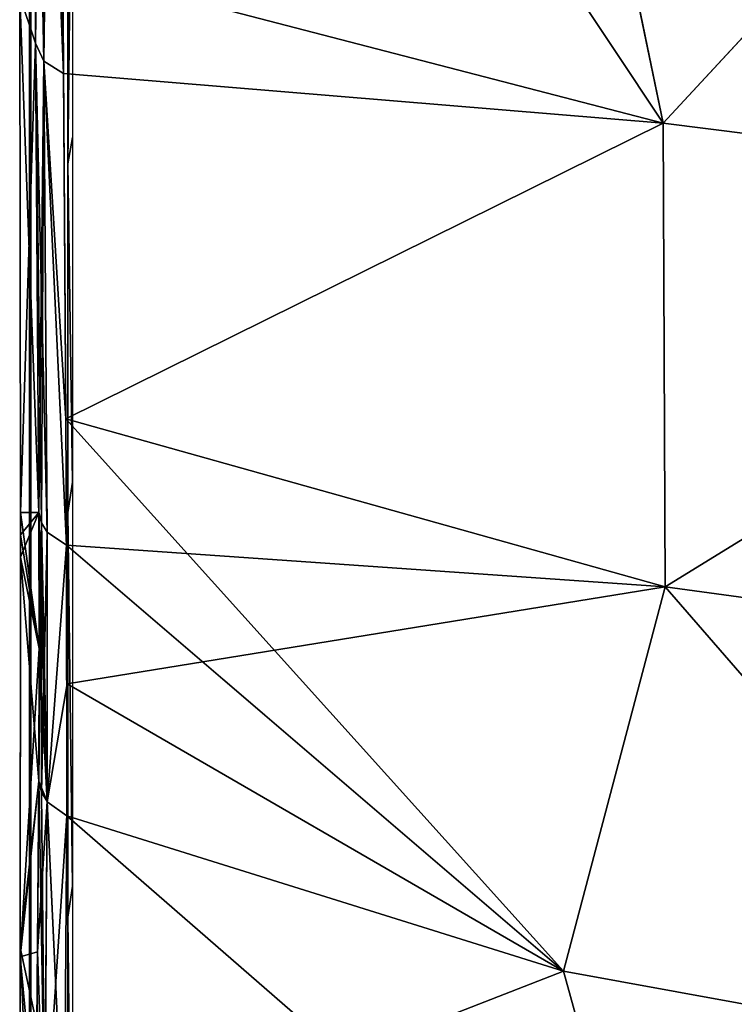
# Model space of a CAD drawing. Header units: millimetres. Extents: x -115 to 115, y -44 to 583.
# Tile 7 of 102: x -67 to -37, y 50 to 92. Entities that reach past the tile are written whole.
import ezdxf

# ---------------------------------------------------------------- set-up
doc = ezdxf.new("R2010")
doc.units = ezdxf.units.MM
doc.header["$LTSCALE"] = 67.002822
for name, color, linetype in [('106', 7, 'CONTINUOUS'), ('110', 7, 'CONTINUOUS'), ('125', 7, 'CONTINUOUS'), ('126', 7, 'CONTINUOUS'), ('127', 7, 'CONTINUOUS'), ('128', 7, 'CONTINUOUS'), ('137', 7, 'CONTINUOUS'), ('139', 7, 'CONTINUOUS'), ('146', 7, 'CONTINUOUS'), ('147', 7, 'CONTINUOUS'), ('160', 7, 'CONTINUOUS'), ('161', 7, 'CONTINUOUS'), ('162', 7, 'CONTINUOUS'), ('163', 7, 'CONTINUOUS'), ('164', 7, 'CONTINUOUS'), ('165', 7, 'CONTINUOUS'), ('166', 7, 'CONTINUOUS'), ('187', 7, 'CONTINUOUS'), ('188', 7, 'CONTINUOUS'), ('192', 7, 'CONTINUOUS'), ('97', 7, 'CONTINUOUS')]:
    doc.layers.add(name, color=color, linetype=linetype)

msp = doc.modelspace()

# ---------------------------------------------------------------- linework, layer by layer
at = {"layer": '106', "color": 7, "linetype": 'Continuous'}
for points in [[(-54.764, 109.843, 220.467), (-65.053, 93.9, 198.475), (-39.788, 87.334, 204.469), (-54.764, 109.843, 220.467)], [(-44.131, 108.307, 223.801), (-54.764, 109.843, 220.467), (-39.788, 87.334, 204.469), (-44.131, 108.307, 223.801)], [(-22.264, 106.243, 228.276), (-44.131, 108.307, 223.801), (-39.788, 87.334, 204.469), (-22.264, 106.243, 228.276)], [(-22.264, 106.243, 228.276), (-39.788, 87.334, 204.469), (-13.39, 84.005, 207.509), (-22.264, 106.243, 228.276)], [(-65.03, 89.42, 193.476), (-64.939, 74.887, 175.631), (-65.053, 93.9, 198.475), (-65.03, 89.42, 193.476)], [(-65.053, 93.9, 198.475), (-64.939, 74.887, 175.631), (-39.788, 87.334, 204.469), (-65.053, 93.9, 198.475)], [(-64.939, 74.887, 175.631), (-39.715, 67.808, 180.955), (-39.788, 87.334, 204.469), (-64.939, 74.887, 175.631)], [(-39.788, 87.334, 204.469), (-39.715, 67.808, 180.955), (-13.39, 84.005, 207.509), (-39.788, 87.334, 204.469)], [(-39.715, 67.808, 180.955), (-13.365, 64.219, 183.656), (-13.39, 84.005, 207.509), (-39.715, 67.808, 180.955)], [(-64.898, 69.574, 168.383), (-43.989, 51.645, 155.125), (-64.939, 74.887, 175.631), (-64.898, 69.574, 168.383)], [(-64.939, 74.887, 175.631), (-43.989, 51.645, 155.125), (-39.715, 67.808, 180.955), (-64.939, 74.887, 175.631)], [(-64.871, 63.73, 159.857), (-43.989, 51.645, 155.125), (-64.898, 69.574, 168.383), (-64.871, 63.73, 159.857)], [(-43.989, 51.645, 155.125), (-22.214, 47.671, 157.562), (-39.715, 67.808, 180.955), (-43.989, 51.645, 155.125)], [(-39.715, 67.808, 180.955), (-22.214, 47.671, 157.562), (-13.365, 64.219, 183.656), (-39.715, 67.808, 180.955)], [(-64.896, 58.182, 151.116), (-43.989, 51.645, 155.125), (-64.871, 63.73, 159.857), (-64.896, 58.182, 151.116)]]:
    msp.add_3dface(points, dxfattribs=at)
at = {"layer": '110', "color": 7, "linetype": 'Continuous'}
for points in [[(-64.896, 58.182, 151.116), (-64.996, 43.446, 129.133), (-39.755, 36.3, 134.393), (-64.896, 58.182, 151.116)], [(-43.989, 51.645, 155.125), (-64.896, 58.182, 151.116), (-39.755, 36.3, 134.393), (-43.989, 51.645, 155.125)], [(-22.214, 47.671, 157.562), (-43.989, 51.645, 155.125), (-39.755, 36.3, 134.393), (-22.214, 47.671, 157.562)]]:
    msp.add_3dface(points, dxfattribs=at)
at = {"layer": '125', "color": 7, "linetype": 'Continuous'}
for points in [[(-65.725, 58.775, 150.759), (-66.073, 59.634, 150.236), (-66.126, 52.45, 139.011), (-65.725, 58.775, 150.759)], [(-65.827, 44.006, 128.723), (-65.725, 58.775, 150.759), (-66.126, 52.45, 139.011), (-65.827, 44.006, 128.723)], [(-65.725, 58.775, 150.759), (-65.827, 44.006, 128.723), (-65.714, 58.761, 150.767), (-65.725, 58.775, 150.759)], [(-65.827, 44.006, 128.723), (-64.896, 58.182, 151.116), (-65.714, 58.761, 150.767), (-65.827, 44.006, 128.723)], [(-64.996, 43.446, 129.133), (-64.896, 58.182, 151.116), (-65.827, 44.006, 128.723), (-64.996, 43.446, 129.133)], [(-66.174, 44.816, 128.119), (-65.827, 44.006, 128.723), (-66.126, 52.45, 139.011), (-66.174, 44.816, 128.119)]]:
    msp.add_3dface(points, dxfattribs=at)
at = {"layer": '126', "color": 7, "linetype": 'Continuous'}
for points in [[(-66.074, 70.938, 167.406), (-66.84, 70.938, 147.463), (-66.839, 69.998, 145.961), (-66.074, 70.938, 167.406)], [(-66.84, 69.062, 144.445), (-66.074, 70.938, 167.406), (-66.839, 69.998, 145.961), (-66.84, 69.062, 144.445)], [(-66.074, 70.938, 167.406), (-66.84, 69.062, 144.445), (-66.049, 65.221, 159.055), (-66.074, 70.938, 167.406)], [(-66.84, 69.062, 144.445), (-66.86, 52.238, 119.639), (-66.049, 65.221, 159.055), (-66.84, 69.062, 144.445)], [(-66.86, 52.238, 119.639), (-66.073, 59.634, 150.236), (-66.049, 65.221, 159.055), (-66.86, 52.238, 119.639)], [(-66.126, 52.45, 139.011), (-66.073, 59.634, 150.236), (-66.86, 52.238, 119.639), (-66.126, 52.45, 139.011)], [(-66.875, 33.11, 96.367), (-66.174, 44.816, 128.119), (-66.86, 52.238, 119.639), (-66.875, 33.11, 96.367)], [(-66.174, 44.816, 128.119), (-66.126, 52.45, 139.011), (-66.86, 52.238, 119.639), (-66.174, 44.816, 128.119)]]:
    msp.add_3dface(points, dxfattribs=at)
at = {"layer": '127', "color": 7, "linetype": 'Continuous'}
for points in [[(-65.725, 58.775, 150.759), (-66.074, 70.938, 167.406), (-66.049, 65.221, 159.055), (-65.725, 58.775, 150.759)], [(-66.074, 70.938, 167.406), (-65.725, 58.775, 150.759), (-65.961, 70.506, 167.713), (-66.074, 70.938, 167.406)], [(-65.961, 70.506, 167.713), (-65.725, 58.775, 150.759), (-65.712, 70.117, 167.992), (-65.961, 70.506, 167.713)], [(-65.725, 58.775, 150.759), (-65.714, 58.761, 150.767), (-65.712, 70.117, 167.992), (-65.725, 58.775, 150.759)], [(-65.714, 58.761, 150.767), (-64.898, 69.574, 168.383), (-65.712, 70.117, 167.992), (-65.714, 58.761, 150.767)], [(-64.896, 58.182, 151.116), (-64.898, 69.574, 168.383), (-65.714, 58.761, 150.767), (-64.896, 58.182, 151.116)], [(-64.896, 58.182, 151.116), (-64.871, 63.73, 159.857), (-64.898, 69.574, 168.383), (-64.896, 58.182, 151.116)], [(-66.073, 59.634, 150.236), (-65.725, 58.775, 150.759), (-66.049, 65.221, 159.055), (-66.073, 59.634, 150.236)]]:
    msp.add_3dface(points, dxfattribs=at)
at = {"layer": '128', "color": 7, "linetype": 'Continuous'}
for points in [[(-66.296, 112.873, 215.165), (-66.206, 90.696, 192.351), (-65.855, 89.935, 193.021), (-66.296, 112.873, 215.165)], [(-65.948, 112.182, 215.917), (-66.296, 112.873, 215.165), (-65.855, 89.935, 193.021), (-65.948, 112.182, 215.917)], [(-65.948, 112.182, 215.917), (-65.03, 89.42, 193.476), (-65.053, 93.9, 198.475), (-65.948, 112.182, 215.917)], [(-65.03, 89.42, 193.476), (-65.948, 112.182, 215.917), (-65.855, 89.935, 193.021), (-65.03, 89.42, 193.476)], [(-66.206, 90.696, 192.351), (-66.074, 70.938, 167.406), (-65.961, 70.506, 167.713), (-66.206, 90.696, 192.351)], [(-66.206, 90.696, 192.351), (-65.961, 70.506, 167.713), (-65.712, 70.117, 167.992), (-66.206, 90.696, 192.351)], [(-66.206, 90.696, 192.351), (-65.712, 70.117, 167.992), (-65.855, 89.935, 193.021), (-66.206, 90.696, 192.351)], [(-64.898, 69.574, 168.383), (-64.939, 74.887, 175.631), (-65.855, 89.935, 193.021), (-64.898, 69.574, 168.383)], [(-65.712, 70.117, 167.992), (-64.898, 69.574, 168.383), (-65.855, 89.935, 193.021), (-65.712, 70.117, 167.992)], [(-64.939, 74.887, 175.631), (-65.03, 89.42, 193.476), (-65.855, 89.935, 193.021), (-64.939, 74.887, 175.631)]]:
    msp.add_3dface(points, dxfattribs=at)
at = {"layer": '137', "color": 7, "linetype": 'Continuous'}
for points in [[(-64.85, 85.622, 165.032), (-64.85, 102.161, 185.394), (-64.65, 103.054, 184.141), (-64.85, 85.622, 165.032)], [(-64.65, 86.724, 164.001), (-64.85, 85.622, 165.032), (-64.65, 103.054, 184.141), (-64.65, 86.724, 164.001)], [(-64.65, 72.217, 142.51), (-64.85, 85.622, 165.032), (-64.65, 86.724, 164.001), (-64.65, 72.217, 142.51)], [(-64.85, 70.938, 143.295), (-64.85, 85.622, 165.032), (-64.65, 72.217, 142.51), (-64.85, 70.938, 143.295)]]:
    msp.add_3dface(points, dxfattribs=at)
at = {"layer": '139', "color": 7, "linetype": 'Continuous'}
for points in [[(-64.85, 70.938, 143.295), (-64.65, 72.217, 142.51), (-64.65, 55.218, 117.446), (-64.85, 70.938, 143.295)], [(-64.85, 70.938, 143.295), (-64.65, 55.218, 117.446), (-64.85, 53.909, 118.2), (-64.85, 70.938, 143.295)], [(-64.65, 55.218, 117.446), (-64.65, 35.996, 94.044), (-64.85, 53.909, 118.2), (-64.65, 55.218, 117.446)], [(-64.85, 53.909, 118.2), (-64.65, 35.996, 94.044), (-64.85, 34.641, 94.781), (-64.85, 53.909, 118.2)]]:
    msp.add_3dface(points, dxfattribs=at)
at = {"layer": '146', "color": 7, "linetype": 'Continuous'}
for points in [[(-66.4, 69.062, 144.445), (-66.457, 70.938, 143.295), (-66.457, 53.909, 118.2), (-66.4, 69.062, 144.445)], [(-66.4, 52.148, 119.518), (-66.4, 69.062, 144.445), (-66.457, 53.909, 118.2), (-66.4, 52.148, 119.518)], [(-66.457, 34.641, 94.781), (-66.4, 52.148, 119.518), (-66.457, 53.909, 118.2), (-66.457, 34.641, 94.781)], [(-66.4, 33.008, 96.255), (-66.4, 52.148, 119.518), (-66.457, 34.641, 94.781), (-66.4, 33.008, 96.255)]]:
    msp.add_3dface(points, dxfattribs=at)
at = {"layer": '147', "color": 7, "linetype": 'Continuous'}
for points in [[(-66.457, 85.415, 164.753), (-66.4, 100.052, 186.332), (-66.457, 101.7, 184.875), (-66.457, 85.415, 164.753)], [(-66.4, 83.647, 166.062), (-66.4, 100.052, 186.332), (-66.457, 85.415, 164.753), (-66.4, 83.647, 166.062)], [(-66.457, 70.938, 143.295), (-66.4, 83.647, 166.062), (-66.457, 85.415, 164.753), (-66.457, 70.938, 143.295)], [(-66.457, 70.938, 143.295), (-66.4, 69.062, 144.445), (-66.4, 83.647, 166.062), (-66.457, 70.938, 143.295)]]:
    msp.add_3dface(points, dxfattribs=at)
at = {"layer": '160', "color": 7, "linetype": 'Continuous'}
for points in [[(-66.296, 112.877, -215.168), (-66.205, 90.694, -192.352), (-66.866, 92.67, -177.653), (-66.296, 112.877, -215.168)], [(-66.205, 90.694, -192.352), (-66.074, 70.938, -167.404), (-66.866, 92.67, -177.653), (-66.205, 90.694, -192.352)], [(-66.866, 92.67, -177.653), (-66.074, 70.938, -167.404), (-66.84, 70.938, -147.462), (-66.866, 92.67, -177.653)]]:
    msp.add_3dface(points, dxfattribs=at)
at = {"layer": '161', "color": 7, "linetype": 'Continuous'}
for points in [[(-66.296, 112.877, -215.168), (-65.948, 112.182, -215.917), (-66.205, 90.694, -192.352), (-66.296, 112.877, -215.168)], [(-66.205, 90.694, -192.352), (-65.948, 112.182, -215.917), (-65.854, 89.934, -193.022), (-66.205, 90.694, -192.352)], [(-65.948, 112.182, -215.917), (-65.581, 111.907, -216.214), (-65.854, 89.934, -193.022), (-65.948, 112.182, -215.917)], [(-65.854, 89.934, -193.022), (-65.581, 111.907, -216.214), (-65.03, 89.42, -193.476), (-65.854, 89.934, -193.022)], [(-65.03, 89.42, -193.476), (-65.581, 111.907, -216.214), (-65.052, 93.899, -198.475), (-65.03, 89.42, -193.476)], [(-66.074, 70.938, -167.404), (-66.205, 90.694, -192.352), (-65.854, 89.934, -193.022), (-66.074, 70.938, -167.404)], [(-66.074, 70.938, -167.404), (-65.854, 89.934, -193.022), (-65.961, 70.506, -167.713), (-66.074, 70.938, -167.404)], [(-65.961, 70.506, -167.713), (-65.854, 89.934, -193.022), (-65.712, 70.117, -167.992), (-65.961, 70.506, -167.713)], [(-65.854, 89.934, -193.022), (-65.03, 89.42, -193.476), (-64.939, 74.886, -175.631), (-65.854, 89.934, -193.022)], [(-65.854, 89.934, -193.022), (-64.939, 74.886, -175.631), (-64.898, 69.574, -168.383), (-65.854, 89.934, -193.022)], [(-65.712, 70.117, -167.992), (-65.854, 89.934, -193.022), (-64.898, 69.574, -168.383), (-65.712, 70.117, -167.992)]]:
    msp.add_3dface(points, dxfattribs=at)
at = {"layer": '162', "color": 7, "linetype": 'Continuous'}
for points in [[(-65.052, 93.899, -198.475), (-44.151, 108.31, -223.797), (-39.787, 87.334, -204.469), (-65.052, 93.899, -198.475)], [(-44.151, 108.31, -223.797), (-22.284, 106.245, -228.274), (-39.787, 87.334, -204.469), (-44.151, 108.31, -223.797)], [(-22.284, 106.245, -228.274), (-13.389, 84.005, -207.509), (-39.787, 87.334, -204.469), (-22.284, 106.245, -228.274)], [(-65.03, 89.42, -193.476), (-65.052, 93.899, -198.475), (-39.787, 87.334, -204.469), (-65.03, 89.42, -193.476)], [(-64.939, 74.886, -175.631), (-65.03, 89.42, -193.476), (-39.787, 87.334, -204.469), (-64.939, 74.886, -175.631)], [(-39.715, 67.808, -180.956), (-64.939, 74.886, -175.631), (-39.787, 87.334, -204.469), (-39.715, 67.808, -180.956)], [(-13.389, 84.005, -207.509), (-39.715, 67.808, -180.956), (-39.787, 87.334, -204.469), (-13.389, 84.005, -207.509)], [(-13.365, 64.219, -183.656), (-39.715, 67.808, -180.956), (-13.389, 84.005, -207.509), (-13.365, 64.219, -183.656)], [(-64.898, 69.574, -168.383), (-64.939, 74.886, -175.631), (-39.715, 67.808, -180.956), (-64.898, 69.574, -168.383)], [(-64.898, 69.574, -168.383), (-39.715, 67.808, -180.956), (-64.873, 63.731, -159.857), (-64.898, 69.574, -168.383)], [(-39.715, 67.808, -180.956), (-43.989, 51.645, -155.125), (-64.873, 63.731, -159.857), (-39.715, 67.808, -180.956)], [(-22.214, 47.671, -157.562), (-43.989, 51.645, -155.125), (-39.715, 67.808, -180.956), (-22.214, 47.671, -157.562)], [(-13.365, 64.219, -183.656), (-22.214, 47.671, -157.562), (-39.715, 67.808, -180.956), (-13.365, 64.219, -183.656)], [(-43.989, 51.645, -155.125), (-64.897, 58.183, -151.116), (-64.873, 63.731, -159.857), (-43.989, 51.645, -155.125)]]:
    msp.add_3dface(points, dxfattribs=at)
at = {"layer": '163', "color": 7, "linetype": 'Continuous'}
for points in [[(-66.074, 70.938, -167.404), (-65.961, 70.506, -167.713), (-66.049, 65.221, -159.055), (-66.074, 70.938, -167.404)], [(-66.049, 65.221, -159.055), (-65.961, 70.506, -167.713), (-66.072, 59.629, -150.239), (-66.049, 65.221, -159.055)], [(-66.072, 59.629, -150.239), (-65.961, 70.506, -167.713), (-65.962, 59.172, -150.517), (-66.072, 59.629, -150.239)], [(-65.961, 70.506, -167.713), (-65.712, 70.117, -167.992), (-65.962, 59.172, -150.517), (-65.961, 70.506, -167.713)], [(-65.962, 59.172, -150.517), (-65.712, 70.117, -167.992), (-65.724, 58.774, -150.759), (-65.962, 59.172, -150.517)], [(-65.724, 58.774, -150.759), (-65.712, 70.117, -167.992), (-65.714, 58.761, -150.767), (-65.724, 58.774, -150.759)], [(-65.712, 70.117, -167.992), (-64.898, 69.574, -168.383), (-65.714, 58.761, -150.767), (-65.712, 70.117, -167.992)], [(-64.898, 69.574, -168.383), (-64.873, 63.731, -159.857), (-65.714, 58.761, -150.767), (-64.898, 69.574, -168.383)], [(-64.873, 63.731, -159.857), (-64.897, 58.183, -151.116), (-65.714, 58.761, -150.767), (-64.873, 63.731, -159.857)]]:
    msp.add_3dface(points, dxfattribs=at)
at = {"layer": '164', "color": 7, "linetype": 'Continuous'}
for points in [[(-66.84, 70.938, -147.462), (-66.074, 70.938, -167.404), (-66.049, 65.221, -159.055), (-66.84, 70.938, -147.462)], [(-66.84, 70.938, -147.462), (-66.049, 65.221, -159.055), (-66.839, 69.998, -145.961), (-66.84, 70.938, -147.462)], [(-66.839, 69.998, -145.961), (-66.049, 65.221, -159.055), (-66.84, 69.062, -144.445), (-66.839, 69.998, -145.961)], [(-66.84, 69.062, -144.445), (-66.072, 59.629, -150.239), (-66.86, 52.636, -120.172), (-66.84, 69.062, -144.445)], [(-66.049, 65.221, -159.055), (-66.072, 59.629, -150.239), (-66.84, 69.062, -144.445), (-66.049, 65.221, -159.055)], [(-66.072, 59.629, -150.239), (-66.147, 49.378, -134.507), (-66.86, 52.636, -120.172), (-66.072, 59.629, -150.239)], [(-66.86, 52.636, -120.172), (-66.208, 38.217, -119.432), (-66.874, 34.003, -97.362), (-66.86, 52.636, -120.172)], [(-66.147, 49.378, -134.507), (-66.208, 38.217, -119.432), (-66.86, 52.636, -120.172), (-66.147, 49.378, -134.507)]]:
    msp.add_3dface(points, dxfattribs=at)
at = {"layer": '165', "color": 7, "linetype": 'Continuous'}
for points in [[(-66.147, 49.378, -134.507), (-66.072, 59.629, -150.239), (-65.82, 44.947, -130.015), (-66.147, 49.378, -134.507)], [(-66.072, 59.629, -150.239), (-65.962, 59.172, -150.517), (-65.82, 44.947, -130.015), (-66.072, 59.629, -150.239)], [(-65.962, 59.172, -150.517), (-65.724, 58.774, -150.759), (-65.82, 44.947, -130.015), (-65.962, 59.172, -150.517)], [(-65.82, 44.947, -130.015), (-65.724, 58.774, -150.759), (-64.996, 43.446, -129.133), (-65.82, 44.947, -130.015)], [(-65.724, 58.774, -150.759), (-65.714, 58.761, -150.767), (-64.996, 43.446, -129.133), (-65.724, 58.774, -150.759)], [(-65.714, 58.761, -150.767), (-64.897, 58.183, -151.116), (-64.996, 43.446, -129.133), (-65.714, 58.761, -150.767)]]:
    msp.add_3dface(points, dxfattribs=at)
at = {"layer": '166', "color": 7, "linetype": 'Continuous'}
for points in [[(-64.897, 58.183, -151.116), (-43.989, 51.645, -155.125), (-64.996, 43.446, -129.133), (-64.897, 58.183, -151.116)], [(-64.996, 43.446, -129.133), (-43.989, 51.645, -155.125), (-39.75, 36.299, -134.393), (-64.996, 43.446, -129.133)], [(-43.989, 51.645, -155.125), (-22.214, 47.671, -157.562), (-39.75, 36.299, -134.393), (-43.989, 51.645, -155.125)]]:
    msp.add_3dface(points, dxfattribs=at)
at = {"layer": '187', "color": 7, "linetype": 'Continuous'}
for points in [[(-66.458, 53.909, -118.2), (-66.458, 70.938, -143.295), (-66.4, 52.148, -119.518), (-66.458, 53.909, -118.2)], [(-66.4, 52.148, -119.518), (-66.458, 70.938, -143.295), (-66.4, 69.062, -144.445), (-66.4, 52.148, -119.518)], [(-66.458, 34.641, -94.781), (-66.458, 53.909, -118.2), (-66.4, 33.008, -96.255), (-66.458, 34.641, -94.781)], [(-66.4, 33.008, -96.255), (-66.458, 53.909, -118.2), (-66.4, 52.148, -119.518), (-66.4, 33.008, -96.255)]]:
    msp.add_3dface(points, dxfattribs=at)
at = {"layer": '188', "color": 7, "linetype": 'Continuous'}
for points in [[(-66.458, 85.415, -164.753), (-66.458, 101.7, -184.875), (-66.4, 83.647, -166.062), (-66.458, 85.415, -164.753)], [(-66.4, 83.647, -166.062), (-66.458, 101.7, -184.875), (-66.4, 100.052, -186.332), (-66.4, 83.647, -166.062)], [(-66.4, 69.062, -144.445), (-66.458, 70.938, -143.295), (-66.458, 85.415, -164.753), (-66.4, 69.062, -144.445)], [(-66.4, 69.062, -144.445), (-66.458, 85.415, -164.753), (-66.4, 83.647, -166.062), (-66.4, 69.062, -144.445)]]:
    msp.add_3dface(points, dxfattribs=at)
at = {"layer": '192', "color": 7, "linetype": 'Continuous'}
for points in [[(-64.85, 86.724, -164), (-64.85, 103.054, -184.141), (-64.85, 101.701, -184.875), (-64.85, 86.724, -164)], [(-64.85, 85.415, -164.753), (-64.85, 86.724, -164), (-64.85, 101.701, -184.875), (-64.85, 85.415, -164.753)], [(-64.85, 72.217, -142.51), (-64.85, 86.724, -164), (-64.85, 85.415, -164.753), (-64.85, 72.217, -142.51)], [(-64.85, 70.938, -143.295), (-64.85, 72.217, -142.51), (-64.85, 85.415, -164.753), (-64.85, 70.938, -143.295)], [(-64.85, 55.214, -117.44), (-64.85, 72.217, -142.51), (-64.85, 70.938, -143.295), (-64.85, 55.214, -117.44)], [(-64.85, 53.909, -118.2), (-64.85, 55.214, -117.44), (-64.85, 70.938, -143.295), (-64.85, 53.909, -118.2)], [(-64.85, 35.985, -94.031), (-64.85, 55.214, -117.44), (-64.85, 53.909, -118.2), (-64.85, 35.985, -94.031)], [(-64.85, 34.641, -94.78), (-64.85, 35.985, -94.031), (-64.85, 53.909, -118.2), (-64.85, 34.641, -94.78)]]:
    msp.add_3dface(points, dxfattribs=at)
at = {"layer": '97', "color": 7, "linetype": 'Continuous'}
for points in [[(-66.206, 90.696, 192.351), (-66.296, 112.873, 215.165), (-66.866, 92.67, 177.653), (-66.206, 90.696, 192.351)], [(-66.84, 70.938, 147.463), (-66.206, 90.696, 192.351), (-66.866, 92.67, 177.653), (-66.84, 70.938, 147.463)], [(-66.074, 70.938, 167.406), (-66.206, 90.696, 192.351), (-66.84, 70.938, 147.463), (-66.074, 70.938, 167.406)]]:
    msp.add_3dface(points, dxfattribs=at)

doc.saveas('drawing.dxf')
